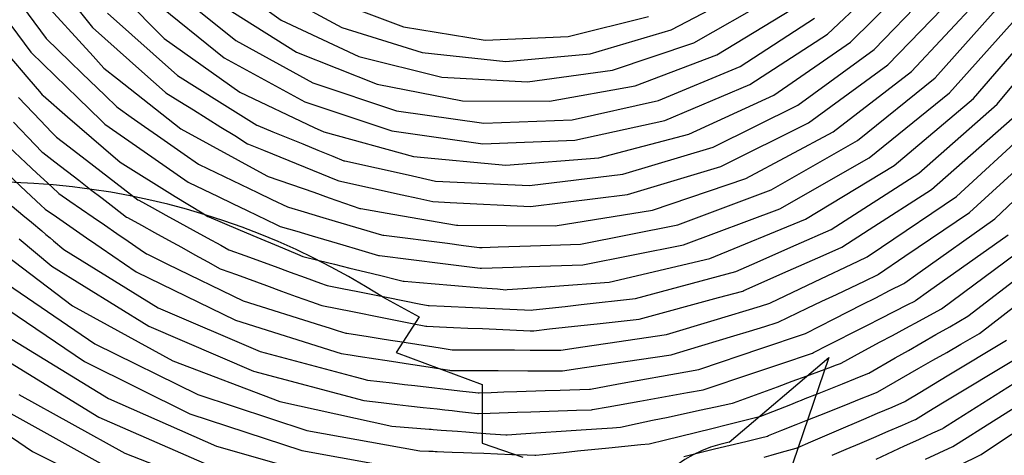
# Model space of a CAD drawing. Extents: x 0.63 to 8.47, y 0.57 to 6.57.
# Tile 19 of 45: x 3.16 to 4.11, y 2.78 to 3.2. Entities that reach past the tile are written whole.
import ezdxf

# ---------------------------------------------------------------- set-up
doc = ezdxf.new("R2010")
doc.units = 0

msp = doc.modelspace()

# ---------------------------------------------------------------- linework, layer by layer
at = {"layer": 'Default', "color": 5, "linetype": 'CONTINUOUS'}
for p, q in [((3.176505, 3.26473), (3.234851, 3.191613)), ((3.133625, 3.25749), (3.190388, 3.181103)), ((3.116741, 3.246813), (3.175435, 3.167856, -0.000001)), ((3.241291, 3.24455), (3.303994, 3.181065)), ((3.35017, 3.246764), (3.4168, 3.198577)), ((3.942803, 3.185188), (4.007576, 3.246332)), ((3.965277, 3.177664), (4.029377, 3.240983)), ((3.987764, 3.170554), (4.051167, 3.235929)), ((3.307021, 3.232242), (3.372866, 3.179005)), ((3.403962, 3.230316), (3.475062, 3.191608)), ((3.792311, 3.189301), (3.864536, 3.227201)), ((3.182275, 3.222432), (3.235541, 3.163921)), ((3.293216, 3.217803), (3.361861, 3.162334)), ((3.460098, 3.220499), (3.53452, 3.192252)), ((3.814265, 3.17695), (3.886374, 3.217886)), ((4.000962, 3.155558), (4.066709, 3.22338)), ((4.023784, 3.14913), (4.088705, 3.21888)), ((3.360575, 3.212383), (3.431294, 3.167908)), ((3.836433, 3.165278), (3.90832, 3.209101)), ((4.046574, 3.143048), (4.110665, 3.214622)), ((3.249273, 3.205436), (3.316662, 3.145409, -0.000072)), ((3.4168, 3.198577), (3.49145, 3.163823)), ((3.693024, 3.18295), (3.770622, 3.202379)), ((3.858772, 3.154241), (3.930348, 3.200806)), ((4.060412, 3.128642), (4.126635, 3.202622)), ((4.083452, 3.123164), (4.148747, 3.198847)), ((3.234851, 3.191613), (3.282277, 3.149387, -0.00006)), ((3.475062, 3.191608), (3.552464, 3.167479)), ((3.53452, 3.192252), (3.613234, 3.179545)), ((3.714196, 3.166254), (3.792311, 3.189301)), ((4.106431, 3.117976), (4.170805, 3.195271)), ((3.190388, 3.181103), (3.213526, 3.158638, -0.000157)), ((3.303994, 3.181065), (3.376847, 3.129377, -0.000083)), ((3.372866, 3.179005), (3.447249, 3.138333)), ((3.613234, 3.179545), (3.693024, 3.18295)), ((3.868238, 3.13665), (3.942803, 3.185188)), ((3.891234, 3.126494), (3.965277, 3.177664)), ((3.73582, 3.150438), (3.814265, 3.17695)), ((3.914299, 3.116888), (3.987764, 3.170554)), ((3.153428, 3.165809, -0.000006), (3.173598, 3.141952, -0.001196)), ((3.175435, 3.167856, -0.000001), (3.187365, 3.156277, -0.000305)), ((3.213526, 3.158638, -0.000157), (3.224736, 3.147754, -0.000769)), ((3.235541, 3.163921), (3.245837, 3.152611, -0.000372)), ((3.361861, 3.162334), (3.439397, 3.119964, -0.000004)), ((3.431294, 3.167908), (3.509081, 3.137146)), ((3.49145, 3.163823), (3.57144, 3.143797)), ((3.552464, 3.167479), (3.633208, 3.158902)), ((3.633208, 3.158902), (3.714196, 3.166254)), ((3.757818, 3.13545), (3.836433, 3.165278)), ((3.187365, 3.156277, -0.000305), (3.198576, 3.145397, -0.000926)), ((3.245837, 3.152611, -0.000372), (3.258898, 3.142328, -0.000752)), ((3.282277, 3.149387, -0.00006), (3.304784, 3.129348, -0.000958)), ((3.653889, 3.139267), (3.73582, 3.150438)), ((3.780125, 3.121244), (3.858772, 3.154241)), ((3.924772, 3.099878), (4.000962, 3.155558)), ((3.173598, 3.141952, -0.001196), (3.183676, 3.130031, -0.003448)), ((3.198576, 3.145397, -0.000926), (3.220927, 3.123705, -0.004036)), ((3.224736, 3.147754, -0.000769), (3.247112, 3.126031, -0.003367)), ((3.258898, 3.142328, -0.000752), (3.295695, 3.113359, -0.003381)), ((3.316662, 3.145409, -0.000072), (3.357275, 3.120068, -0.000782)), ((3.57144, 3.143797), (3.653889, 3.139267)), ((3.948335, 3.09107), (4.023784, 3.14913)), ((3.971896, 3.082735), (4.046574, 3.143048)), ((3.447249, 3.138333), (3.527796, 3.111564)), ((3.509081, 3.137146), (3.591303, 3.121181)), ((3.675168, 3.120596), (3.757818, 3.13545)), ((3.786298, 3.102245), (3.868238, 3.13665)), ((3.163623, 3.124347, -0.004151), (3.184925, 3.101995, -0.010129)), ((3.183676, 3.130031, -0.003448), (3.186496, 3.126695, -0.003626)), ((3.186496, 3.126695, -0.003626), (3.187253, 3.126042, -0.003691)), ((3.187253, 3.126042, -0.003691), (3.210755, 3.105764, -0.008805)), ((3.220927, 3.123705, -0.004036), (3.243126, 3.10216, -0.009253)), ((3.247112, 3.126031, -0.003367), (3.258282, 3.115186, -0.005451)), ((3.304784, 3.129348, -0.000958), (3.305632, 3.128819, -0.000933)), ((3.305632, 3.128819, -0.000933), (3.318886, 3.120553, -0.001817)), ((3.376847, 3.129377, -0.000083), (3.448349, 3.095496, -0.00032)), ((3.591303, 3.121181), (3.675168, 3.120596)), ((3.696951, 3.102843), (3.780125, 3.121244)), ((3.809519, 3.088999), (3.891234, 3.126494)), ((3.983243, 3.066294), (4.060412, 3.128642)), ((4.007182, 3.058677), (4.083452, 3.123164)), ((3.258282, 3.115186, -0.005451), (3.259548, 3.11418, -0.005806)), ((3.259548, 3.11418, -0.005806), (3.272125, 3.105399, -0.006599)), ((3.295695, 3.113359, -0.003381), (3.320094, 3.09415, -0.006121)), ((3.318886, 3.120553, -0.001817), (3.332123, 3.112298, -0.002051)), ((3.332123, 3.112298, -0.002051), (3.345379, 3.10403, -0.003207)), ((3.357275, 3.120068, -0.000782), (3.393305, 3.097587, -0.00198)), ((3.439397, 3.119964, -0.000004), (3.52335, 3.092088)), ((3.527796, 3.111564), (3.611929, 3.099593)), ((3.832902, 3.076451), (3.914299, 3.116888)), ((4.031068, 3.051464), (4.106431, 3.117976)), ((3.184925, 3.101995, -0.010129), (3.195504, 3.090896, -0.015005)), ((3.210755, 3.105764, -0.008805), (3.233912, 3.085784, -0.016011)), ((3.243126, 3.10216, -0.009253), (3.246094, 3.099279, -0.010345)), ((3.272125, 3.105399, -0.006599), (3.28492, 3.096466, -0.00865)), ((3.345379, 3.10403, -0.003207), (3.358601, 3.095784, -0.003672)), ((3.611929, 3.099593), (3.696951, 3.102843)), ((3.699632, 3.083047), (3.786298, 3.102245)), ((4.043179, 3.035577), (4.120824, 3.104124)), ((3.158702, 3.100643, -0.01085), (3.179553, 3.078771, -0.020031)), ((3.246094, 3.099279, -0.010345), (3.246914, 3.098707, -0.010572)), ((3.246914, 3.098707, -0.010572), (3.284784, 3.072277, -0.01707)), ((3.28492, 3.096466, -0.00865), (3.297622, 3.087598, -0.009857)), ((3.320094, 3.09415, -0.006121), (3.402907, 3.048739, -0.013971)), ((3.358601, 3.095784, -0.003672), (3.371853, 3.087519, -0.00511)), ((3.393305, 3.097587, -0.00198), (3.39423, 3.097208, -0.002074)), ((3.39423, 3.097208, -0.002074), (3.40863, 3.091322, -0.002854)), ((3.448349, 3.095496, -0.00032), (3.457657, 3.091085, -0.000189)), ((3.84035, 3.057915), (3.924772, 3.099878)), ((4.067352, 3.029008), (4.14399, 3.099471)), ((3.195504, 3.090896, -0.015005), (3.199479, 3.086725, -0.016016)), ((3.199479, 3.086725, -0.016016), (3.200271, 3.086115, -0.016204)), ((3.200271, 3.086115, -0.016204), (3.212439, 3.076746, -0.020516)), ((3.233912, 3.085784, -0.016011), (3.245433, 3.075845, -0.020352)), ((3.297622, 3.087598, -0.009857), (3.310394, 3.07868, -0.01218)), ((3.371853, 3.087519, -0.00511), (3.384311, 3.07975, -0.005779)), ((3.40863, 3.091322, -0.002854), (3.423075, 3.085418, -0.002424)), ((3.423075, 3.085418, -0.002424), (3.437533, 3.079508, -0.002563)), ((3.457657, 3.091085, -0.000189), (3.543982, 3.067382, -0.000001)), ((3.52335, 3.092088), (3.611033, 3.079637)), ((3.611033, 3.079637), (3.699632, 3.083047)), ((3.722627, 3.066289), (3.809519, 3.088999)), ((3.864436, 3.046261), (3.948335, 3.09107)), ((4.079807, 3.01339), (4.158634, 3.085884)), ((3.148987, 3.081748, -0.018848), (3.170653, 3.06146, -0.029964)), ((3.179553, 3.078771, -0.020031), (3.186188, 3.071812, -0.024076)), ((3.212439, 3.076746, -0.020516), (3.236112, 3.058518, -0.030514)), ((3.245433, 3.075845, -0.020352), (3.261583, 3.06191, -0.024838)), ((3.310394, 3.07868, -0.01218), (3.323066, 3.069833, -0.013885)), ((3.384311, 3.07975, -0.005779), (3.385237, 3.079371, -0.005764)), ((3.385237, 3.079371, -0.005764), (3.3997, 3.073463, -0.006717)), ((3.3997, 3.073463, -0.006717), (3.471162, 3.04427, -0.005594)), ((3.437533, 3.079508, -0.002563), (3.451996, 3.073596, -0.001943)), ((3.451996, 3.073596, -0.001943), (3.466448, 3.067689, -0.00221)), ((3.74593, 3.050379), (3.832902, 3.076451)), ((3.888581, 3.035222), (3.971896, 3.082735)), ((4.10422, 3.007429), (4.181954, 3.08173)), ((3.186188, 3.071812, -0.024076), (3.186981, 3.071202, -0.024476)), ((3.186981, 3.071202, -0.024476), (3.198475, 3.062354, -0.028773)), ((3.284784, 3.072277, -0.01707), (3.326907, 3.042878, -0.026812)), ((3.323066, 3.069833, -0.013885), (3.336895, 3.060178, -0.016732)), ((3.466448, 3.067689, -0.00221), (3.477011, 3.063371, -0.001917)), ((3.543982, 3.067382, -0.000001), (3.633208, 3.059021)), ((3.633208, 3.059021), (3.722627, 3.066289)), ((3.897144, 3.017175), (3.983243, 3.066294)), ((3.144982, 3.058207, -0.032617), (3.165655, 3.038853, -0.047307)), ((3.170653, 3.06146, -0.029964), (3.181391, 3.051405, -0.037906)), ((3.198475, 3.062354, -0.028773), (3.221671, 3.044499, -0.041337)), ((3.236112, 3.058518, -0.030514), (3.271584, 3.031205, -0.043879)), ((3.261583, 3.06191, -0.024838), (3.314561, 3.029078, -0.037172)), ((3.336895, 3.060178, -0.016732), (3.337796, 3.059744, -0.016878)), ((3.337796, 3.059744, -0.016878), (3.393799, 3.032803, -0.022724)), ((3.477011, 3.063371, -0.001917), (3.477988, 3.063154, -0.00179)), ((3.477988, 3.063154, -0.00179), (3.538861, 3.049656, -0.000249)), ((3.750138, 3.030851), (3.84035, 3.057915)), ((3.921829, 3.006957), (4.007182, 3.058677)), ((3.181391, 3.051405, -0.037906), (3.191427, 3.042007, -0.043759)), ((3.402907, 3.048739, -0.013971), (3.40398, 3.048339, -0.013815)), ((3.40398, 3.048339, -0.013815), (3.448044, 3.032939, -0.011473)), ((3.538861, 3.049656, -0.000249), (3.565386, 3.043774, -0.000099)), ((3.655893, 3.039391), (3.74593, 3.050379)), ((3.774388, 3.015902), (3.864436, 3.046261)), ((3.946499, 2.997276, -0.000062), (4.031068, 3.051464)), ((3.165655, 3.038853, -0.047307), (3.175869, 3.029291, -0.057056)), ((3.191427, 3.042007, -0.043759), (3.201733, 3.032355, -0.052981)), ((3.221671, 3.044499, -0.041337), (3.233104, 3.035698, -0.048527)), ((3.233104, 3.035698, -0.048527), (3.244185, 3.027168, -0.053416)), ((3.326907, 3.042878, -0.026812), (3.327808, 3.042444, -0.026836)), ((3.327808, 3.042444, -0.026836), (3.341886, 3.035675, -0.02816)), ((3.341886, 3.035675, -0.02816), (3.355917, 3.028928, -0.030801)), ((3.471162, 3.04427, -0.005594), (3.472138, 3.044054, -0.005608)), ((3.472138, 3.044054, -0.005608), (3.502621, 3.037302, -0.004299)), ((3.502621, 3.037302, -0.004299), (3.533077, 3.030555, -0.002325)), ((3.565386, 3.043774, -0.000099), (3.655893, 3.039391)), ((3.983123, 2.997084, -0.000029), (4.043179, 3.035577)), ((3.175869, 3.029291, -0.057056), (3.185228, 3.020529, -0.064984)), ((3.201733, 3.032355, -0.052981), (3.202557, 3.031788, -0.053686)), ((3.202557, 3.031788, -0.053686), (3.213076, 3.024546, -0.059702)), ((3.244185, 3.027168, -0.053416), (3.255873, 3.018171, -0.060728)), ((3.271584, 3.031205, -0.043879), (3.278589, 3.025811, -0.047013)), ((3.314561, 3.029078, -0.037172), (3.340445, 3.013037, -0.044473)), ((3.355917, 3.028928, -0.030801), (3.3698, 3.022252, -0.032238)), ((3.393799, 3.032803, -0.022724), (3.407796, 3.026069, -0.022195)), ((3.407796, 3.026069, -0.022195), (3.422878, 3.018813, -0.022577)), ((3.448044, 3.032939, -0.011473), (3.462773, 3.027791, -0.011101)), ((3.462773, 3.027791, -0.011101), (3.477519, 3.022637, -0.009997)), ((3.533077, 3.030555, -0.002325), (3.548317, 3.027179, -0.00214)), ((3.548317, 3.027179, -0.00214), (3.562849, 3.02396, -0.001315)), ((3.656741, 3.019433), (3.750138, 3.030851)), ((3.7988, 3.001719), (3.888581, 3.035222)), ((3.994861, 2.980068, -0.000374), (4.067352, 3.029008)), ((3.157551, 3.019641, -0.067136), (3.167746, 3.011082, -0.080824)), ((3.185228, 3.020529, -0.064984), (3.189278, 3.016737, -0.06958)), ((3.189278, 3.016737, -0.06958), (3.200067, 3.009311, -0.080654)), ((3.213076, 3.024546, -0.059702), (3.235573, 3.009056, -0.077106)), ((3.255873, 3.018171, -0.060728), (3.26773, 3.009044, -0.066195)), ((3.278589, 3.025811, -0.047013), (3.279465, 3.02533, -0.047362)), ((3.279465, 3.02533, -0.047362), (3.29239, 3.018219, -0.051521)), ((3.29239, 3.018219, -0.051521), (3.305567, 3.010971, -0.054326)), ((3.3698, 3.022252, -0.032238), (3.383821, 3.01551, -0.034568)), ((3.422878, 3.018813, -0.022577), (3.423837, 3.01853, -0.022534)), ((3.423837, 3.01853, -0.022534), (3.438808, 3.014106, -0.020814)), ((3.477519, 3.022637, -0.009997), (3.492416, 3.017431, -0.009744)), ((3.492416, 3.017431, -0.009744), (3.493401, 3.017261, -0.009691)), ((3.493401, 3.017261, -0.009691), (3.524101, 3.011963, -0.006749)), ((3.562849, 3.02396, -0.001315), (3.579421, 3.023161, -0.000525)), ((3.579421, 3.023161, -0.000525), (3.656741, 3.019433)), ((3.804358, 2.982531), (3.897144, 3.017175)), ((3.167746, 3.011082, -0.080824), (3.176088, 3.004078, -0.088216)), ((3.200067, 3.009311, -0.080654), (3.209884, 3.002553, -0.088624)), ((3.235573, 3.009056, -0.077106), (3.246425, 3.001584, -0.082609)), ((3.26773, 3.009044, -0.066195), (3.268607, 3.008562, -0.066397)), ((3.268607, 3.008562, -0.066397), (3.282027, 3.001183, -0.073123)), ((3.305567, 3.010971, -0.054326), (3.319025, 3.003568, -0.059592)), ((3.340445, 3.013037, -0.044473), (3.345948, 3.009627, -0.046726)), ((3.345948, 3.009627, -0.046726), (3.34687, 3.00924, -0.047019)), ((3.34687, 3.00924, -0.047019), (3.374987, 2.997428, -0.050868)), ((3.383821, 3.01551, -0.034568), (3.411828, 3.002043, -0.035224)), ((3.438808, 3.014106, -0.020814), (3.453703, 3.009706, -0.019961)), ((3.453703, 3.009706, -0.019961), (3.468665, 3.005285, -0.018231)), ((3.524101, 3.011963, -0.006749), (3.585519, 3.001365, -0.002793)), ((3.680657, 3.000792), (3.774388, 3.015902)), ((3.829509, 2.969256), (3.921829, 3.006957)), ((4.017608, 2.971386, -0.000113), (4.079807, 3.01339)), ((4.029996, 2.954808, -0.000317), (4.10422, 3.007429)), ((3.176088, 3.004078, -0.088216), (3.18599, 2.995764, -0.102649)), ((3.209884, 3.002553, -0.088624), (3.229238, 2.989232, -0.114021)), ((3.246425, 3.001584, -0.082609), (3.2583, 2.993407, -0.09192)), ((3.282027, 3.001183, -0.073123), (3.294563, 2.994289, -0.076023)), ((3.319025, 3.003568, -0.059592), (3.331975, 2.996444, -0.062438)), ((3.374987, 2.997428, -0.050868), (3.389279, 2.991424, -0.050533)), ((3.411828, 3.002043, -0.035224), (3.415795, 3.000135, -0.03477)), ((3.415795, 3.000135, -0.03477), (3.431584, 2.995473, -0.032296)), ((3.468665, 3.005285, -0.018231), (3.51344, 2.992056, -0.014377)), ((3.585519, 3.001365, -0.002793), (3.586803, 3.00131, -0.002626)), ((3.586803, 3.00131, -0.002626), (3.633476, 3.001053, -0.000066)), ((3.633476, 3.001053, -0.000066), (3.680657, 3.000792)), ((3.704889, 2.983068), (3.7988, 3.001719)), ((3.127782, 2.990115, -0.125), (3.215692, 2.92374, -0.125)), ((3.164127, 2.988109, -0.125), (3.195577, 2.961711, -0.125)), ((3.18599, 2.995764, -0.102649), (3.189983, 2.992413, -0.114679)), ((3.189983, 2.992413, -0.114679), (3.193975, 2.989061, -0.122966)), ((3.193975, 2.989061, -0.122966), (3.197161, 2.986386, -0.125)), ((3.229238, 2.989232, -0.114021), (3.238085, 2.983142, -0.122057)), ((3.2583, 2.993407, -0.09192), (3.269111, 2.985964, -0.098372)), ((3.294563, 2.994289, -0.076023), (3.307981, 2.98691, -0.082758)), ((3.331975, 2.996444, -0.062438), (3.345419, 2.989048, -0.067698)), ((3.345419, 2.989048, -0.067698), (3.358369, 2.981924, -0.071852)), ((3.389279, 2.991424, -0.050533), (3.418062, 2.979332, -0.049059)), ((3.431584, 2.995473, -0.032296), (3.446402, 2.991098, -0.03099)), ((3.446402, 2.991098, -0.03099), (3.476211, 2.982296, -0.027315)), ((3.51344, 2.992056, -0.014377), (3.514463, 2.991754, -0.014258)), ((3.514463, 2.991754, -0.014258), (3.515455, 2.991628, -0.014097)), ((3.515455, 2.991628, -0.014097), (3.576923, 2.983831, -0.006848)), ((3.91277, 2.982351, -0.000707), (3.946499, 2.997276, -0.000062)), ((3.956884, 2.980266, -0.000867), (3.983123, 2.997084, -0.000029)), ((4.040238, 2.937643, -0.000422), (4.116998, 2.992074)), ((3.197161, 2.986386, -0.125), (3.2072, 2.977957, -0.125)), ((3.238085, 2.983142, -0.122057), (3.243238, 2.979595, -0.125)), ((3.243238, 2.979595, -0.125), (3.276966, 2.956378, -0.125)), ((3.269111, 2.985964, -0.098372), (3.280661, 2.978012, -0.111478)), ((3.307981, 2.98691, -0.082758), (3.320514, 2.980018, -0.087492)), ((3.320514, 2.980018, -0.087492), (3.333512, 2.97287, -0.093877)), ((3.358369, 2.981924, -0.071852), (3.366136, 2.977652, -0.073919)), ((3.418062, 2.979332, -0.049059), (3.432459, 2.973284, -0.047817)), ((3.476211, 2.982296, -0.027315), (3.491097, 2.9779, -0.026485)), ((3.576923, 2.983831, -0.006848), (3.592336, 2.981876, -0.00569)), ((3.592336, 2.981876, -0.00569), (3.607794, 2.979915, -0.003865)), ((3.607794, 2.979915, -0.003865), (3.609284, 2.979726, -0.003565)), ((3.609284, 2.979726, -0.003565), (3.610283, 2.979761, -0.003367)), ((3.610283, 2.979761, -0.003367), (3.625602, 2.980296, -0.001637)), ((3.625602, 2.980296, -0.001637), (3.656703, 2.981384, -0.000054)), ((3.656703, 2.981384, -0.000054), (3.704889, 2.983068)), ((3.707296, 2.963237), (3.804358, 2.982531)), ((3.869908, 2.963386, -0.000447), (3.91277, 2.982351, -0.000707)), ((3.933706, 2.96984, -0.002632), (3.956042, 2.979727, -0.000964)), ((3.956042, 2.979727, -0.000964), (3.956884, 2.980266, -0.000867)), ((3.981127, 2.970795, -0.001441), (3.994861, 2.980068, -0.000374)), ((4.052688, 2.920685, -0.00019), (4.141608, 2.986684)), ((4.078292, 2.913543), (4.166093, 2.981579)), ((3.2072, 2.977957, -0.125), (3.298226, 2.921862, -0.125)), ((3.280661, 2.978012, -0.111478), (3.286955, 2.973678, -0.115633)), ((3.286955, 2.973678, -0.115633), (3.287853, 2.97324, -0.115951)), ((3.287853, 2.97324, -0.115951), (3.301237, 2.96672, -0.124675)), ((3.333512, 2.97287, -0.093877), (3.346088, 2.965955, -0.101788)), ((3.366136, 2.977652, -0.073919), (3.367075, 2.977309, -0.074082)), ((3.367075, 2.977309, -0.074082), (3.381563, 2.972026, -0.073209)), ((3.381563, 2.972026, -0.073209), (3.410785, 2.961371, -0.069401)), ((3.432459, 2.973284, -0.047817), (3.437525, 2.971156, -0.048347)), ((3.437525, 2.971156, -0.048347), (3.453167, 2.967317, -0.044312)), ((3.491097, 2.9779, -0.026485), (3.510467, 2.972181, -0.023643)), ((3.510467, 2.972181, -0.023643), (3.511459, 2.972056, -0.023411)), ((3.511459, 2.972056, -0.023411), (3.572396, 2.964337, -0.013234)), ((3.732504, 2.946479), (3.829509, 2.969256)), ((3.905146, 2.957197, -0.003398), (3.933706, 2.96984, -0.002632)), ((3.972521, 2.966699, -0.002205), (3.981127, 2.970795, -0.001441)), ((3.991944, 2.954055, -0.002828), (4.017608, 2.971386, -0.000113)), ((3.195577, 2.961711, -0.125), (3.289092, 2.904097, -0.125)), ((3.301237, 2.96672, -0.124675), (3.307296, 2.963767, -0.125)), ((3.307296, 2.963767, -0.125), (3.380033, 2.928328, -0.125)), ((3.346088, 2.965955, -0.101788), (3.357964, 2.959424, -0.106975)), ((3.410785, 2.961371, -0.069401), (3.42536, 2.956056, -0.06656)), ((3.453167, 2.967317, -0.044312), (3.46789, 2.963705, -0.041423)), ((3.46789, 2.963705, -0.041423), (3.482797, 2.960047, -0.039514)), ((3.482797, 2.960047, -0.039514), (3.497856, 2.956352, -0.036368)), ((3.572396, 2.964337, -0.013234), (3.587725, 2.962395, -0.011345)), ((3.587725, 2.962395, -0.011345), (3.608479, 2.959766, -0.006804)), ((3.608479, 2.959766, -0.006804), (3.609479, 2.959801, -0.006585)), ((3.609479, 2.959801, -0.006585), (3.640106, 2.960877, -0.001571)), ((3.640106, 2.960877, -0.001571), (3.65555, 2.96142, -0.000421)), ((3.65555, 2.96142, -0.000421), (3.707296, 2.963237)), ((3.854716, 2.956663, -0.000153), (3.869908, 2.963386, -0.000447)), ((3.930399, 2.94665, -0.007431), (3.972521, 2.966699, -0.002205)), ((4.089463, 2.896982), (4.17946, 2.966734)), ((3.276966, 2.956378, -0.125), (3.372735, 2.909732, -0.125)), ((3.357964, 2.959424, -0.106975), (3.358903, 2.959081, -0.106968)), ((3.358903, 2.959081, -0.106968), (3.373583, 2.953731, -0.106161)), ((3.373583, 2.953731, -0.106161), (3.402597, 2.943155, -0.099997)), ((3.42536, 2.956056, -0.06656), (3.439799, 2.95079, -0.066213)), ((3.439799, 2.95079, -0.066213), (3.454475, 2.945439, -0.062676)), ((3.497856, 2.956352, -0.036368), (3.512727, 2.952702, -0.033838)), ((3.512727, 2.952702, -0.033838), (3.527699, 2.949029, -0.032202)), ((3.757882, 2.930556), (3.854716, 2.956663, -0.000153)), ((3.862383, 2.938268, -0.001856), (3.905146, 2.957197, -0.003398)), ((3.979262, 2.947852, -0.005012), (3.991115, 2.953495, -0.002993)), ((3.991115, 2.953495, -0.002993), (3.991944, 2.954055, -0.002828)), ((4.017367, 2.945855, -0.001659), (4.029996, 2.954808, -0.000317)), ((3.145639, 2.949347, -0.125), (3.237014, 2.887179, -0.125)), ((3.402597, 2.943155, -0.099997), (3.417035, 2.937893, -0.095973)), ((3.454475, 2.945439, -0.062676), (3.460078, 2.943396, -0.06263)), ((3.460078, 2.943396, -0.06263), (3.461059, 2.943201, -0.062279)), ((3.461059, 2.943201, -0.062279), (3.475517, 2.940324, -0.058767)), ((3.527699, 2.949029, -0.032202), (3.534069, 2.947466, -0.030617)), ((3.534069, 2.947466, -0.030617), (3.535065, 2.947382, -0.030295)), ((3.535065, 2.947382, -0.030295), (3.549884, 2.946141, -0.026351)), ((3.549884, 2.946141, -0.026351), (3.580121, 2.943609, -0.019294)), ((3.580121, 2.943609, -0.019294), (3.610062, 2.941102, -0.009935)), ((3.610062, 2.941102, -0.009935), (3.624997, 2.939851, -0.005637)), ((3.649304, 2.94035, -0.001954), (3.680332, 2.942635, -0.000349)), ((3.680332, 2.942635, -0.000349), (3.732504, 2.946479)), ((3.9163, 2.93994, -0.008025), (3.930399, 2.94665, -0.007431)), ((3.951588, 2.934675, -0.011552), (3.979262, 2.947852, -0.005012)), ((4.00281, 2.938287, -0.003893), (4.016551, 2.945277, -0.001795)), ((4.016551, 2.945277, -0.001795), (4.017367, 2.945855, -0.001659)), ((3.13334, 2.933605, -0.125), (3.227026, 2.869879, -0.125)), ((3.417035, 2.937893, -0.095973), (3.431236, 2.932717, -0.09434)), ((3.431236, 2.932717, -0.09434), (3.445831, 2.927397, -0.089661)), ((3.475517, 2.940324, -0.058767), (3.490424, 2.937358, -0.0537)), ((3.490424, 2.937358, -0.0537), (3.504962, 2.934465, -0.049881)), ((3.504962, 2.934465, -0.049881), (3.519802, 2.931512, -0.046839)), ((3.519802, 2.931512, -0.046839), (3.549547, 2.925593, -0.038596)), ((3.624997, 2.939851, -0.005637), (3.633208, 2.939164, -0.004017)), ((3.633208, 2.939164, -0.004017), (3.634206, 2.939237, -0.003762)), ((3.634206, 2.939237, -0.003762), (3.649304, 2.94035, -0.001954)), ((3.761685, 2.910946), (3.838078, 2.931553, -0.000533)), ((3.838078, 2.931553, -0.000533), (3.861469, 2.937863, -0.00175)), ((3.861469, 2.937863, -0.00175), (3.862383, 2.938268, -0.001856)), ((3.888155, 2.926544, -0.006874), (3.9163, 2.93994, -0.008025)), ((3.937506, 2.927971, -0.014116), (3.951588, 2.934675, -0.011552)), ((3.976284, 2.924793, -0.011587), (3.98945, 2.93149, -0.007239)), ((3.98945, 2.93149, -0.007239), (4.00281, 2.938287, -0.003893)), ((4.027773, 2.928804, -0.002013), (4.040238, 2.937643, -0.000422)), ((3.215692, 2.92374, -0.125), (3.312211, 2.870521, -0.125)), ((3.298226, 2.921862, -0.125), (3.396511, 2.879592, -0.125)), ((3.380033, 2.928328, -0.125), (3.455535, 2.904659, -0.124762)), ((3.445831, 2.927397, -0.089661), (3.454785, 2.924134, -0.088214)), ((3.454785, 2.924134, -0.088214), (3.455766, 2.923939, -0.087988)), ((3.455766, 2.923939, -0.087988), (3.470714, 2.920966, -0.082825)), ((3.549547, 2.925593, -0.038596), (3.558222, 2.923867, -0.037126)), ((3.558222, 2.923867, -0.037126), (3.559221, 2.923824, -0.036706)), ((3.559221, 2.923824, -0.036706), (3.573615, 2.923202, -0.028402)), ((3.573615, 2.923202, -0.028402), (3.601106, 2.922015, -0.014968)), ((3.601106, 2.922015, -0.014968), (3.615192, 2.921406, -0.009968)), ((3.659265, 2.919656, -0.004105), (3.690179, 2.923073, -0.001045)), ((3.690179, 2.923073, -0.001045), (3.705656, 2.924784, -0.00013)), ((3.705656, 2.924784, -0.00013), (3.757882, 2.930556)), ((3.833624, 2.909839, -0.002045), (3.878381, 2.923422, -0.005549)), ((3.878381, 2.923422, -0.005549), (3.887252, 2.926114, -0.00678)), ((3.887252, 2.926114, -0.00678), (3.888155, 2.926544, -0.006874)), ((3.923422, 2.921265, -0.015057), (3.937506, 2.927971, -0.014116)), ((3.949531, 2.911184, -0.022363), (3.976284, 2.924793, -0.011587)), ((3.99395, 2.91143, -0.010944), (4.020351, 2.924864, -0.00303)), ((4.020351, 2.924864, -0.00303), (4.026958, 2.928225, -0.002226)), ((4.026958, 2.928225, -0.002226), (4.027773, 2.928804, -0.002013)), ((3.470714, 2.920966, -0.082825), (3.485229, 2.91808, -0.076449)), ((3.485229, 2.91808, -0.076449), (3.513866, 2.912387, -0.067233)), ((3.513866, 2.912387, -0.067233), (3.528529, 2.909471, -0.061138)), ((3.615192, 2.921406, -0.009968), (3.629905, 2.920771, -0.006986)), ((3.629905, 2.920771, -0.006986), (3.658271, 2.919546, -0.004183)), ((3.658271, 2.919546, -0.004183), (3.659265, 2.919656, -0.004105)), ((3.895453, 2.907948, -0.012973), (3.923422, 2.921265, -0.015057)), ((4.031682, 2.909326, -0.002755), (4.04511, 2.916587, -0.000837)), ((4.04511, 2.916587, -0.000837), (4.052688, 2.920685, -0.00019)), ((4.060836, 2.903558, -0.000243), (4.078292, 2.913543)), ((3.289092, 2.904097, -0.125), (3.390061, 2.860686, -0.125)), ((3.372735, 2.909732, -0.125), (3.474454, 2.87786, -0.125)), ((3.455535, 2.904659, -0.124762), (3.462989, 2.902323, -0.124281)), ((3.528529, 2.909471, -0.061138), (3.54272, 2.90665, -0.054132)), ((3.54272, 2.90665, -0.054132), (3.555931, 2.904023, -0.041775)), ((3.555931, 2.904023, -0.041775), (3.55693, 2.90398, -0.041006)), ((3.55693, 2.90398, -0.041006), (3.569302, 2.903447, -0.033742)), ((3.569302, 2.903447, -0.033742), (3.582767, 2.902867, -0.026583)), ((3.582767, 2.902867, -0.026583), (3.596553, 2.902274, -0.020245)), ((3.674995, 2.901351, -0.004825), (3.690152, 2.903028, -0.002382)), ((3.690152, 2.903028, -0.002382), (3.705487, 2.904726, -0.000905)), ((3.705487, 2.904726, -0.000905), (3.720947, 2.906437, -0.00005)), ((3.720947, 2.906437, -0.00005), (3.761685, 2.910946)), ((3.787835, 2.895944, -0.000374), (3.833624, 2.909839, -0.002045)), ((3.867694, 2.899365, -0.009211), (3.882486, 2.903856, -0.010783)), ((3.882486, 2.903856, -0.010783), (3.894551, 2.907519, -0.012801)), ((3.894551, 2.907519, -0.012801), (3.895453, 2.907948, -0.012973)), ((3.921719, 2.897036, -0.024815), (3.935608, 2.904102, -0.0252)), ((3.935608, 2.904102, -0.0252), (3.949531, 2.911184, -0.022363)), ((3.969218, 2.898845, -0.022949), (3.981421, 2.905054, -0.016306)), ((3.981421, 2.905054, -0.016306), (3.99395, 2.91143, -0.010944)), ((4.018427, 2.902159, -0.006045), (4.031682, 2.909326, -0.002755)), ((4.047404, 2.895874, -0.00122), (4.060836, 2.903558, -0.000243)), ((3.153381, 2.893647, -0.125), (3.250211, 2.834256, -0.125)), ((3.462989, 2.902323, -0.124281), (3.470443, 2.899986, -0.119113)), ((3.470443, 2.899986, -0.119113), (3.478899, 2.897335, -0.115591)), ((3.478899, 2.897335, -0.115591), (3.479887, 2.897182, -0.114229)), ((3.479887, 2.897182, -0.114229), (3.500616, 2.89396, -0.095402)), ((3.500616, 2.89396, -0.095402), (3.512026, 2.892187, -0.081491)), ((3.596553, 2.902274, -0.020245), (3.610739, 2.901663, -0.015947)), ((3.610739, 2.901663, -0.015947), (3.656564, 2.899691, -0.008945)), ((3.656564, 2.899691, -0.008945), (3.659037, 2.899584, -0.008463)), ((3.659037, 2.899584, -0.008463), (3.660031, 2.899694, -0.008185)), ((3.660031, 2.899694, -0.008185), (3.674995, 2.901351, -0.004825)), ((3.731404, 2.887702, -0.000007), (3.787835, 2.895944, -0.000374)), ((3.808062, 2.88126, -0.0029), (3.852798, 2.894842, -0.006923)), ((3.852798, 2.894842, -0.006923), (3.867694, 2.899365, -0.009211)), ((3.87887, 2.882471, -0.016314), (3.920828, 2.896583, -0.024741)), ((3.920828, 2.896583, -0.024741), (3.921719, 2.897036, -0.024815)), ((3.950192, 2.889164, -0.034861), (3.969218, 2.898845, -0.022949)), ((3.993164, 2.888498, -0.015413), (4.005579, 2.895211, -0.010053)), ((4.005579, 2.895211, -0.010053), (4.018427, 2.902159, -0.006045)), ((4.034118, 2.888274, -0.003357), (4.047404, 2.895874, -0.00122)), ((4.071284, 2.886581, -0.000002), (4.089463, 2.896982)), ((3.237014, 2.887179, -0.125), (3.336208, 2.838306, -0.125)), ((3.512026, 2.892187, -0.081491), (3.521887, 2.890654, -0.068032)), ((3.521887, 2.890654, -0.068032), (3.531084, 2.889225, -0.059995)), ((3.531084, 2.889225, -0.059995), (3.569735, 2.883219, -0.037985)), ((3.700847, 2.883239, -0.002718), (3.716079, 2.885463, -0.00067)), ((3.716079, 2.885463, -0.00067), (3.731404, 2.887702, -0.000007)), ((3.929532, 2.878651, -0.037037), (3.943253, 2.885633, -0.038304)), ((3.943253, 2.885633, -0.038304), (3.950192, 2.889164, -0.034861)), ((3.969122, 2.875497, -0.028945), (3.993164, 2.888498, -0.015413)), ((4.021005, 2.880773, -0.00646), (4.034118, 2.888274, -0.003357)), ((4.05777, 2.878849, -0.000649), (4.071284, 2.886581, -0.000002)), ((4.0584, 2.856153, -0.000497), (4.11529, 2.890454)), ((3.141861, 2.877327, -0.125), (3.24102, 2.816519, -0.125)), ((3.396511, 2.879592, -0.125), (3.488076, 2.85523, -0.125)), ((3.474454, 2.87786, -0.125), (3.483162, 2.876508, -0.125)), ((3.483162, 2.876508, -0.125), (3.487022, 2.875908, -0.122568)), ((3.487022, 2.875908, -0.122568), (3.490882, 2.875309, -0.116927)), ((3.490882, 2.875309, -0.116927), (3.507864, 2.872672, -0.090288)), ((3.569735, 2.883219, -0.037985), (3.581351, 2.881413, -0.034109)), ((3.581351, 2.881413, -0.034109), (3.582351, 2.881409, -0.0336)), ((3.582351, 2.881409, -0.0336), (3.596276, 2.881345, -0.028786)), ((3.596276, 2.881345, -0.028786), (3.626281, 2.881208, -0.022275)), ((3.626281, 2.881208, -0.022275), (3.64158, 2.881138, -0.018149)), ((3.64158, 2.881138, -0.018149), (3.656666, 2.881069, -0.012843)), ((3.656666, 2.881069, -0.012843), (3.671406, 2.881002, -0.008515)), ((3.671406, 2.881002, -0.008515), (3.685102, 2.880939, -0.005627)), ((3.685102, 2.880939, -0.005627), (3.686091, 2.881084, -0.005314)), ((3.686091, 2.881084, -0.005314), (3.700847, 2.883239, -0.002718)), ((3.733045, 2.867809, -0.000376), (3.79228, 2.876469, -0.002402)), ((3.79228, 2.876469, -0.002402), (3.793237, 2.876759, -0.002532)), ((3.793237, 2.876759, -0.002532), (3.808062, 2.88126, -0.0029)), ((3.820046, 2.862686, -0.007755), (3.87887, 2.882471, -0.016314)), ((3.898053, 2.867906, -0.02875), (3.92864, 2.878198, -0.036863)), ((3.92864, 2.878198, -0.036863), (3.929532, 2.878651, -0.037037)), ((3.956217, 2.868519, -0.03763), (3.969122, 2.875497, -0.028945)), ((4.008183, 2.873438, -0.010361), (4.021005, 2.880773, -0.00646)), ((4.044323, 2.871154, -0.00195), (4.05777, 2.878849, -0.000649)), ((4.053794, 2.830102, -0.000488), (4.12681, 2.874134)), ((3.227026, 2.869879, -0.125), (3.328725, 2.819784, -0.125)), ((3.312211, 2.870521, -0.125), (3.415381, 2.831557, -0.125)), ((3.507864, 2.872672, -0.090288), (3.516432, 2.871342, -0.08119)), ((3.516432, 2.871342, -0.08119), (3.527085, 2.869687, -0.068548)), ((3.527085, 2.869687, -0.068548), (3.537103, 2.868132, -0.061542)), ((3.537103, 2.868132, -0.061542), (3.549805, 2.866159, -0.056554)), ((3.549805, 2.866159, -0.056554), (3.5642, 2.863924, -0.051735)), ((3.702529, 2.863348, -0.002812), (3.717675, 2.865562, -0.001149)), ((3.717675, 2.865562, -0.001149), (3.733045, 2.867809, -0.000376)), ((3.869024, 2.858139, -0.02219), (3.898053, 2.867906, -0.02875)), ((3.944368, 2.864003, -0.045137), (3.951611, 2.866671, -0.039996)), ((3.951611, 2.866671, -0.039996), (3.955337, 2.868043, -0.037997)), ((3.955337, 2.868043, -0.037997), (3.956217, 2.868519, -0.03763)), ((3.982799, 2.858917, -0.019957), (4.008183, 2.873438, -0.010361)), ((4.031045, 2.863557, -0.003951), (4.044323, 2.871154, -0.00195)), ((4.068018, 2.814481, -0.000483), (4.15282, 2.868185)), ((3.390061, 2.860686, -0.125), (3.496341, 2.832422, -0.125)), ((3.488076, 2.85523, -0.125), (3.494023, 2.853648, -0.121127)), ((3.5642, 2.863924, -0.051735), (3.578858, 2.861648, -0.047596)), ((3.578858, 2.861648, -0.047596), (3.579858, 2.861493, -0.047396)), ((3.579858, 2.861493, -0.047396), (3.580858, 2.861489, -0.047128)), ((3.580858, 2.861489, -0.047128), (3.610821, 2.861355, -0.037912)), ((3.610821, 2.861355, -0.037912), (3.625819, 2.861289, -0.032323)), ((3.625819, 2.861289, -0.032323), (3.6543, 2.861162, -0.017921)), ((3.6543, 2.861162, -0.017921), (3.668352, 2.8611, -0.011846)), ((3.668352, 2.8611, -0.011846), (3.686595, 2.861019, -0.006175)), ((3.686595, 2.861019, -0.006175), (3.687584, 2.861163, -0.00591)), ((3.687584, 2.861163, -0.00591), (3.702529, 2.863348, -0.002812)), ((3.745171, 2.849042, -0.00309), (3.806542, 2.860104, -0.00627)), ((3.806542, 2.860104, -0.00627), (3.819099, 2.862367, -0.0077)), ((3.819099, 2.862367, -0.0077), (3.820046, 2.862686, -0.007755)), ((3.825099, 2.84336, -0.014137), (3.869024, 2.858139, -0.02219)), ((3.909005, 2.850978, -0.043458), (3.923261, 2.856229, -0.048684)), ((3.923261, 2.856229, -0.048684), (3.937125, 2.861335, -0.050998)), ((3.937125, 2.861335, -0.050998), (3.940747, 2.862669, -0.048485)), ((3.940747, 2.862669, -0.048485), (3.944368, 2.864003, -0.045137)), ((3.96987, 2.853603, -0.025675), (3.981931, 2.85842, -0.020393)), ((3.981931, 2.85842, -0.020393), (3.982799, 2.858917, -0.019957)), ((3.991556, 2.840963, -0.01353), (4.031045, 2.863557, -0.003951)), ((4.031816, 2.840125, -0.00263), (4.0584, 2.856153, -0.000497)), ((3.078122, 2.850005, -0.125), (3.177086, 2.78338, -0.125)), ((3.494023, 2.853648, -0.121127), (3.49997, 2.852066, -0.115157)), ((3.49997, 2.852066, -0.115157), (3.523685, 2.849352, -0.09348)), ((3.523685, 2.849352, -0.09348), (3.535388, 2.848013, -0.079924)), ((3.535388, 2.848013, -0.079924), (3.54557, 2.846848, -0.073342)), ((3.54557, 2.846848, -0.073342), (3.588678, 2.841916, -0.062068)), ((3.714523, 2.843518, -0.003183), (3.729875, 2.846285, -0.001578)), ((3.729875, 2.846285, -0.001578), (3.745171, 2.849042, -0.00309)), ((3.880585, 2.84051, -0.035523), (3.894898, 2.845782, -0.039845)), ((3.894898, 2.845782, -0.039845), (3.909005, 2.850978, -0.043458)), ((3.93334, 2.839014, -0.046852), (3.957399, 2.848623, -0.031977)), ((3.957399, 2.848623, -0.031977), (3.96987, 2.853603, -0.025675)), ((4.090621, 2.8052, -0.000116), (4.16467, 2.852103)), ((4.10482, 2.789664, -0.000109), (4.190829, 2.846703)), ((3.163919, 2.838278, -0.125), (3.265911, 2.781901, -0.125)), ((3.336208, 2.838306, -0.125), (3.441297, 2.803695, -0.125)), ((3.588678, 2.841916, -0.062068), (3.603703, 2.840197, -0.054118)), ((3.603703, 2.840197, -0.054118), (3.606401, 2.839889, -0.051471)), ((3.606401, 2.839889, -0.051471), (3.6074, 2.839921, -0.050575)), ((3.6074, 2.839921, -0.050575), (3.619028, 2.840295, -0.041025)), ((3.619028, 2.840295, -0.041025), (3.631098, 2.840684, -0.032028)), ((3.631098, 2.840684, -0.032028), (3.643622, 2.841088, -0.024123)), ((3.643622, 2.841088, -0.024123), (3.671082, 2.841973, -0.012237)), ((3.671082, 2.841973, -0.012237), (3.685489, 2.842437, -0.007858)), ((3.685489, 2.842437, -0.007858), (3.713539, 2.843341, -0.00324)), ((3.713539, 2.843341, -0.00324), (3.714523, 2.843518, -0.003183)), ((3.762075, 2.831844, -0.008349), (3.807948, 2.840118, -0.012234)), ((3.807948, 2.840118, -0.012234), (3.823282, 2.842884, -0.013892)), ((3.823282, 2.842884, -0.013892), (3.825099, 2.84336, -0.014137)), ((3.852485, 2.83016, -0.028808), (3.880585, 2.84051, -0.035523)), ((3.921435, 2.834259, -0.057062), (3.93334, 2.839014, -0.046852)), ((3.973697, 2.833678, -0.019889), (3.986882, 2.838946, -0.015431)), ((3.986882, 2.838946, -0.015431), (3.990688, 2.840466, -0.013839)), ((3.990688, 2.840466, -0.013839), (3.991556, 2.840963, -0.01353)), ((4.018461, 2.832073, -0.004867), (4.031816, 2.840125, -0.00263)), ((3.250211, 2.834256, -0.125), (3.35428, 2.78858, -0.125)), ((3.415381, 2.831557, -0.125), (3.52311, 2.807659, -0.125)), ((3.496341, 2.832422, -0.125), (3.512859, 2.830534, -0.125)), ((3.512859, 2.830534, -0.125), (3.520621, 2.829647, -0.120482)), ((3.520621, 2.829647, -0.120482), (3.528383, 2.828759, -0.1128)), ((3.528383, 2.828759, -0.1128), (3.539452, 2.827494, -0.107597)), ((3.539452, 2.827494, -0.107597), (3.553518, 2.825887, -0.099685)), ((3.731565, 2.826341, -0.004316), (3.762075, 2.831844, -0.008349)), ((3.834999, 2.826286, -0.023969), (3.849987, 2.829482, -0.027798)), ((3.849987, 2.829482, -0.027798), (3.851547, 2.829815, -0.028449)), ((3.851547, 2.829815, -0.028449), (3.852485, 2.83016, -0.028808)), ((3.878893, 2.817268, -0.048586), (3.907503, 2.828695, -0.0581)), ((3.907503, 2.828695, -0.0581), (3.914469, 2.831477, -0.061343)), ((3.914469, 2.831477, -0.061343), (3.917952, 2.832868, -0.059676)), ((3.917952, 2.832868, -0.059676), (3.921435, 2.834259, -0.057062)), ((3.935517, 2.818425, -0.039837), (3.960621, 2.828454, -0.026358)), ((3.960621, 2.828454, -0.026358), (3.973697, 2.833678, -0.019889)), ((4.005152, 2.826204, -0.007774), (4.017604, 2.831557, -0.00493)), ((4.017604, 2.831557, -0.00493), (4.018461, 2.832073, -0.004867)), ((4.040545, 2.822112, -0.001536), (4.053794, 2.830102, -0.000488)), ((3.15317, 2.82144, -0.125), (3.257502, 2.763781, -0.125)), ((3.328725, 2.819784, -0.125), (3.436465, 2.784312, -0.125)), ((3.553518, 2.825887, -0.099685), (3.567069, 2.824338, -0.094126)), ((3.567069, 2.824338, -0.094126), (3.574257, 2.823516, -0.093073)), ((3.574257, 2.823516, -0.093073), (3.577851, 2.823106, -0.087865)), ((3.577851, 2.823106, -0.087865), (3.581445, 2.822695, -0.080878)), ((3.581445, 2.822695, -0.080878), (3.588582, 2.821879, -0.071199)), ((3.588582, 2.821879, -0.071199), (3.605671, 2.819926, -0.052322)), ((3.605671, 2.819926, -0.052322), (3.606671, 2.819958, -0.051388)), ((3.606671, 2.819958, -0.051388), (3.618087, 2.820327, -0.043115)), ((3.618087, 2.820327, -0.043115), (3.643852, 2.82116, -0.026539)), ((3.643852, 2.82116, -0.026539), (3.657005, 2.821586, -0.02029)), ((3.657005, 2.821586, -0.02029), (3.701288, 2.823017, -0.008711)), ((3.701288, 2.823017, -0.008711), (3.715723, 2.823484, -0.006527)), ((3.715723, 2.823484, -0.006527), (3.716708, 2.823662, -0.00626)), ((3.716708, 2.823662, -0.00626), (3.731565, 2.826341, -0.004316)), ((3.789367, 2.816555, -0.018653), (3.81974, 2.823032, -0.020867)), ((3.81974, 2.823032, -0.020867), (3.834999, 2.826286, -0.023969)), ((3.846635, 2.809362, -0.036378), (3.878893, 2.817268, -0.048586)), ((3.923871, 2.813773, -0.047875), (3.935517, 2.818425, -0.039837)), ((3.977886, 2.814484, -0.015375), (3.991166, 2.820192, -0.012031)), ((3.991166, 2.820192, -0.012031), (4.005152, 2.826204, -0.007774)), ((4.027651, 2.814337, -0.003662), (4.040545, 2.822112, -0.001536)), ((3.24102, 2.816519, -0.125), (3.347591, 2.769757, -0.125)), ((3.743436, 2.80676, -0.009998), (3.759465, 2.810178, -0.01312)), ((3.759465, 2.810178, -0.01312), (3.774473, 2.813379, -0.016643)), ((3.774473, 2.813379, -0.016643), (3.789367, 2.816555, -0.018653)), ((3.831525, 2.805659, -0.033708), (3.846635, 2.809362, -0.036378)), ((3.898987, 2.803831, -0.069237), (3.912823, 2.809359, -0.056718)), ((3.912823, 2.809359, -0.056718), (3.923871, 2.813773, -0.047875)), ((3.951617, 2.803192, -0.02718), (3.977886, 2.814484, -0.015375)), ((4.001492, 2.802941, -0.009387), (4.015212, 2.80884, -0.006903)), ((4.015212, 2.80884, -0.006903), (4.026795, 2.81382, -0.003939)), ((4.026795, 2.81382, -0.003939), (4.027651, 2.814337, -0.003662)), ((4.054827, 2.806127, -0.002162), (4.068018, 2.814481, -0.000483)), ((3.441297, 2.803695, -0.125), (3.550242, 2.784035, -0.125)), ((3.52311, 2.807659, -0.125), (3.559164, 2.804932, -0.125)), ((3.559164, 2.804932, -0.125), (3.561111, 2.804784, -0.121266)), ((3.561111, 2.804784, -0.121266), (3.563059, 2.804637, -0.114761)), ((3.563059, 2.804637, -0.114761), (3.570849, 2.804048, -0.099888)), ((3.570849, 2.804048, -0.099888), (3.5864, 2.802871, -0.074518)), ((3.5864, 2.802871, -0.074518), (3.594435, 2.802263, -0.066179)), ((3.594435, 2.802263, -0.066179), (3.605261, 2.801445, -0.05874)), ((3.605261, 2.801445, -0.05874), (3.618115, 2.800472, -0.048446)), ((3.618115, 2.800472, -0.048446), (3.633208, 2.79933, -0.03954)), ((3.633208, 2.79933, -0.03954), (3.634206, 2.799398, -0.038936)), ((3.634206, 2.799398, -0.038936), (3.647547, 2.800297, -0.033154)), ((3.647547, 2.800297, -0.033154), (3.661856, 2.801261, -0.028636)), ((3.661856, 2.801261, -0.028636), (3.691147, 2.803236, -0.016695)), ((3.691147, 2.803236, -0.016695), (3.705607, 2.80421, -0.012143)), ((3.705607, 2.80421, -0.012143), (3.72048, 2.805213, -0.009609)), ((3.72048, 2.805213, -0.009609), (3.73585, 2.806249, -0.008877)), ((3.73585, 2.806249, -0.008877), (3.743436, 2.80676, -0.009998)), ((3.786769, 2.794689, -0.028256), (3.801451, 2.798288, -0.030803)), ((3.801451, 2.798288, -0.030803), (3.831525, 2.805659, -0.033708)), ((3.878296, 2.79661, -0.064721), (3.885066, 2.79827, -0.0685)), ((3.885066, 2.79827, -0.0685), (3.885995, 2.798641, -0.068997)), ((3.885995, 2.798641, -0.068997), (3.892491, 2.801236, -0.071447)), ((3.892491, 2.801236, -0.071447), (3.898987, 2.803831, -0.069237)), ((3.926809, 2.792528, -0.040038), (3.951617, 2.803192, -0.02718)), ((3.987576, 2.796958, -0.01405), (4.001492, 2.802941, -0.009387)), ((4.0308, 2.794937, -0.006641), (4.044501, 2.801234, -0.003463)), ((4.044501, 2.801234, -0.003463), (4.053983, 2.805592, -0.0022)), ((4.053983, 2.805592, -0.0022), (4.054827, 2.806127, -0.002162)), ((4.077523, 2.796904, -0.000825), (4.090621, 2.8052, -0.000116)), ((3.747634, 2.78849, -0.016374), (3.763034, 2.790047, -0.020741)), ((3.763034, 2.790047, -0.020741), (3.771191, 2.790871, -0.024043)), ((3.771191, 2.790871, -0.024043), (3.786769, 2.794689, -0.028256)), ((3.834111, 2.785776, -0.048903), (3.8492, 2.789476, -0.051586)), ((3.8492, 2.789476, -0.051586), (3.864154, 2.793142, -0.057581)), ((3.864154, 2.793142, -0.057581), (3.878296, 2.79661, -0.064721)), ((3.913782, 2.786929, -0.049595), (3.926809, 2.792528, -0.040038)), ((3.960957, 2.785513, -0.022895), (3.974067, 2.791149, -0.017768)), ((3.974067, 2.791149, -0.017768), (3.987576, 2.796958, -0.01405)), ((3.989841, 2.77611, -0.01993), (4.017256, 2.788711, -0.010688)), ((4.017256, 2.788711, -0.010688), (4.0308, 2.794937, -0.006641)), ((4.063583, 2.788074, -0.002895), (4.077523, 2.796904, -0.000825)), ((4.090996, 2.780496, -0.000872), (4.10482, 2.789664, -0.000109)), ((3.177086, 2.78338, -0.125), (3.283948, 2.730218, -0.125)), ((3.265911, 2.781901, -0.125), (3.374559, 2.739601, -0.125)), ((3.35428, 2.78858, -0.125), (3.463657, 2.757484, -0.125)), ((3.436465, 2.784312, -0.125), (3.548154, 2.764169, -0.125)), ((3.550242, 2.784035, -0.125), (3.559048, 2.783693, -0.125)), ((3.559048, 2.783693, -0.125), (3.562951, 2.783541, -0.123589)), ((3.562951, 2.783541, -0.123589), (3.564903, 2.783465, -0.117852)), ((3.564903, 2.783465, -0.117852), (3.566854, 2.783389, -0.113457)), ((3.566854, 2.783389, -0.113457), (3.573194, 2.783142, -0.103278)), ((3.573194, 2.783142, -0.103278), (3.581454, 2.78282, -0.094523)), ((3.581454, 2.78282, -0.094523), (3.592172, 2.782403, -0.07743)), ((3.592172, 2.782403, -0.07743), (3.600471, 2.78208, -0.069484)), ((3.600471, 2.78208, -0.069484), (3.611752, 2.781641, -0.062747)), ((3.611752, 2.781641, -0.062747), (3.62516, 2.781119, -0.055493)), ((3.62516, 2.781119, -0.055493), (3.638894, 2.780585, -0.050868)), ((3.638894, 2.780585, -0.050868), (3.653693, 2.780009, -0.043953)), ((3.653693, 2.780009, -0.043953), (3.660924, 2.779727, -0.0395)), ((3.660924, 2.779727, -0.0395), (3.661919, 2.779828, -0.038947)), ((3.661919, 2.779828, -0.038947), (3.675526, 2.781203, -0.029933)), ((3.675526, 2.781203, -0.029933), (3.688505, 2.782515, -0.023082)), ((3.688505, 2.782515, -0.023082), (3.702269, 2.783906, -0.017683)), ((3.702269, 2.783906, -0.017683), (3.732164, 2.786927, -0.014234)), ((3.732164, 2.786927, -0.014234), (3.747634, 2.78849, -0.016374)), ((3.804596, 2.778539, -0.045233), (3.834111, 2.785776, -0.048903)), ((3.882032, 2.778021, -0.079916), (3.888809, 2.779892, -0.071841)), ((3.888809, 2.779892, -0.071841), (3.898698, 2.782623, -0.061524)), ((3.898698, 2.782623, -0.061524), (3.909319, 2.785555, -0.052247)), ((3.909319, 2.785555, -0.052247), (3.912863, 2.786534, -0.050058)), ((3.912863, 2.786534, -0.050058), (3.913782, 2.786929, -0.049595)), ((3.947392, 2.77968, -0.029479), (3.960957, 2.785513, -0.022895)), ((4.037288, 2.775986, -0.010004), (4.063583, 2.788074, -0.002895)), ((4.069465, 2.769971, -0.004821), (4.090996, 2.780496, -0.000872))]:
    msp.add_line(p, q, dxfattribs=at)
at = {"layer": 'Default', "color": 7, "linetype": 'CONTINUOUS'}
for p, q in [((3.514217, 2.932253), (3.549517, 2.913013)), ((3.549517, 2.913013), (3.527465, 2.878549)), ((3.527465, 2.878549), (3.610377, 2.847961)), ((3.848229, 2.792265), (3.944101, 2.873729)), ((3.944101, 2.873729), (3.895925, 2.732825)), ((3.610377, 2.847961), (3.610389, 2.791325)), ((3.610389, 2.791325), (3.649405, 2.777865))]:
    msp.add_line(p, q, dxfattribs=at)
at = {"layer": 'Default', "color": 132, "linetype": 'CONTINUOUS'}
msp.add_circle((3.633208, 3.573408), 3, dxfattribs=at)
at = {"layer": 'Default', "color": 7, "linetype": 'CONTINUOUS'}
for centre, radius, start, end in [((3.136349, 2.340865), 0.7018, 57.423328, 106.542718), ((3.871869, 2.668097), 0.126396, 100.778722, 167.145013)]:
    msp.add_arc(centre, radius, start, end, dxfattribs=at)

doc.saveas('drawing.dxf')
